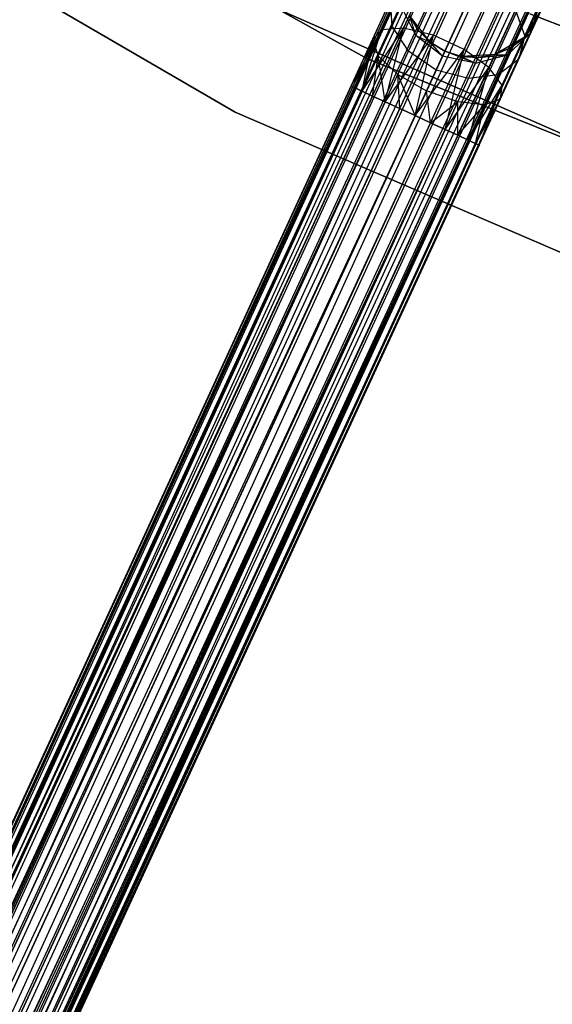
# Model space of a CAD drawing. Extents: x -189 to 189, y -189 to 189.
# Tile 37 of 256: x -32 to -24, y -69 to -55. Entities that reach past the tile are written whole.
import ezdxf

# ---------------------------------------------------------------- set-up
doc = ezdxf.new("R2010")
doc.units = 0
doc.header["$LTSCALE"] = 25.4
doc.layers.get('0').update_dxf_attribs({"linetype": 'CONTINUOUS'})

# ---------------------------------------------------------------- blocks, each defined once
blk = doc.blocks.new('NL2500012474_STL')
at = {"color": 0}
for p, q in [((120.01, -152.658, 177.379), (172.356, -38.88, 177.379)), ((120.01, -152.658, 177.379), (172.356, -38.88, 177.621)), ((120.01, -152.658, 177.379), (172.356, -38.88, 177.379)), ((120.01, -152.658, 177.379), (172.356, -38.88, 177.621)), ((120.01, -152.658, 177.379), (172.409, -38.905, 177.855)), ((120.01, -152.658, 177.379), (172.409, -38.905, 177.855)), ((120.063, -152.682, 177.855), (172.409, -38.905, 177.855)), ((120.063, -152.682, 177.855), (172.409, -38.905, 177.855)), ((120.063, -152.682, 177.855), (172.511, -38.951, 178.068)), ((120.063, -152.682, 177.855), (172.511, -38.951, 178.068)), ((120.165, -152.729, 176.932), (172.356, -38.88, 177.379)), ((120.165, -152.729, 176.932), (172.356, -38.88, 177.379)), ((120.165, -152.729, 176.932), (172.409, -38.905, 177.145)), ((120.165, -152.729, 176.932), (172.409, -38.905, 177.145)), ((120.165, -152.729, 176.932), (172.511, -38.951, 176.932)), ((120.165, -152.729, 176.932), (172.511, -38.951, 176.932)), ((120.49, -152.879, 176.615), (172.511, -38.951, 176.932)), ((120.49, -152.879, 176.615), (172.511, -38.951, 176.932)), ((120.063, -152.682, 177.855), (172.656, -39.018, 178.249)), ((120.063, -152.682, 177.855), (172.656, -39.018, 178.249)), ((120.31, -152.796, 178.249), (172.656, -39.018, 178.249)), ((120.31, -152.796, 178.249), (172.656, -39.018, 178.249)), ((120.31, -152.796, 178.249), (172.836, -39.101, 178.385)), ((120.31, -152.796, 178.249), (172.836, -39.101, 178.385)), ((120.49, -152.879, 176.615), (172.656, -39.018, 176.751)), ((120.49, -152.879, 176.615), (172.656, -39.018, 176.751)), ((120.49, -152.879, 176.615), (172.836, -39.101, 176.615)), ((120.49, -152.879, 176.615), (172.836, -39.101, 176.615)), ((172.836, -39.101, 176.615), (120.912, -153.073, 176.5)), ((172.836, -39.101, 176.615), (120.912, -153.073, 176.5)), ((120.31, -152.796, 178.249), (173.041, -39.195, 178.471)), ((120.31, -152.796, 178.249), (173.041, -39.195, 178.471)), ((120.695, -152.973, 178.471), (173.041, -39.195, 178.471)), ((120.695, -152.973, 178.471), (173.041, -39.195, 178.471)), ((173.041, -39.195, 176.529), (120.912, -153.073, 176.5)), ((173.041, -39.195, 176.529), (120.912, -153.073, 176.5)), ((120.912, -153.073, 178.5), (173.258, -39.295, 178.5)), ((120.912, -153.073, 178.5), (173.258, -39.295, 178.5)), ((173.258, -39.295, 176.5), (120.912, -153.073, 176.5)), ((173.258, -39.295, 176.5), (120.912, -153.073, 176.5)), ((121.13, -153.173, 178.471), (173.476, -39.395, 178.471)), ((121.13, -153.173, 178.471), (173.476, -39.395, 178.471)), ((173.258, -39.295, 176.5), (121.334, -153.267, 176.615)), ((173.258, -39.295, 176.5), (121.334, -153.267, 176.615)), ((173.476, -39.395, 176.529), (121.334, -153.267, 176.615)), ((173.476, -39.395, 176.529), (121.334, -153.267, 176.615)), ((121.13, -153.173, 178.471), (173.68, -39.49, 178.385)), ((121.13, -153.173, 178.471), (173.68, -39.49, 178.385)), ((121.334, -153.267, 176.615), (173.68, -39.49, 176.615)), ((121.334, -153.267, 176.615), (173.68, -39.49, 176.615)), ((173.68, -39.49, 176.615), (121.66, -153.417, 176.932)), ((173.68, -39.49, 176.615), (121.66, -153.417, 176.932)), ((121.13, -153.173, 178.471), (173.861, -39.572, 178.249)), ((121.13, -153.173, 178.471), (173.861, -39.572, 178.249)), ((121.515, -153.35, 178.249), (173.861, -39.572, 178.249)), ((121.515, -153.35, 178.249), (173.861, -39.572, 178.249)), ((121.515, -153.35, 178.249), (174.006, -39.639, 178.068)), ((121.515, -153.35, 178.249), (174.006, -39.639, 178.068)), ((173.861, -39.572, 176.751), (121.66, -153.417, 176.932)), ((173.861, -39.572, 176.751), (121.66, -153.417, 176.932)), ((174.006, -39.639, 176.932), (121.66, -153.417, 176.932)), ((174.006, -39.639, 176.932), (121.66, -153.417, 176.932)), ((121.762, -153.464, 177.855), (174.006, -39.639, 178.068)), ((121.762, -153.464, 177.855), (174.006, -39.639, 178.068)), ((121.762, -153.464, 177.855), (174.108, -39.686, 177.855)), ((121.762, -153.464, 177.855), (174.108, -39.686, 177.855)), ((174.006, -39.639, 176.932), (121.814, -153.488, 177.379)), ((174.006, -39.639, 176.932), (121.814, -153.488, 177.379)), ((174.108, -39.686, 177.145), (121.814, -153.488, 177.379)), ((174.108, -39.686, 177.145), (121.814, -153.488, 177.379)), ((121.762, -153.464, 177.855), (174.16, -39.71, 177.621)), ((121.762, -153.464, 177.855), (174.16, -39.71, 177.621)), ((121.814, -153.488, 177.379), (174.16, -39.71, 177.621)), ((121.814, -153.488, 177.379), (174.16, -39.71, 177.379)), ((121.814, -153.488, 177.379), (174.16, -39.71, 177.621)), ((121.814, -153.488, 177.379), (174.16, -39.71, 177.379)), ((164.561, -55.936, 26.5), (157.891, -52.224, 26.5)), ((157.891, -52.224, 17), (164.561, -55.936, 17)), ((157.891, -52.224, 17), (164.561, -55.936, 17)), ((164.561, -55.936, 26.5), (157.891, -52.224, 26.5)), ((156.075, -52.829, 26.5), (162.699, -56.691, 26.5)), ((162.699, -56.691, 17), (156.075, -52.829, 17)), ((156.075, -52.829, 26.5), (162.699, -56.691, 26.5)), ((162.699, -56.691, 17), (156.075, -52.829, 17)), ((165.071, -55.505, 28.039), (165.443, -54.695, 27.443)), ((165.071, -55.505, 28.039), (165.443, -54.695, 27.443)), ((164.761, -55.528, 27.675), (165.08, -54.835, 27.165)), ((164.761, -55.528, 27.675), (165.08, -54.835, 27.165)), ((165.491, -55.605, 28.245), (165.894, -54.729, 27.601)), ((165.491, -55.605, 28.245), (165.894, -54.729, 27.601)), ((165.926, -55.805, 28.245), (166.329, -54.929, 27.601)), ((165.926, -55.805, 28.245), (166.329, -54.929, 27.601)), ((169.859, -58.121, 20), (163.01, -55.111, 20)), ((163.01, -55.111, 19), (169.859, -58.121, 19)), ((169.859, -58.121, 20), (163.01, -55.111, 20)), ((163.01, -55.111, 19), (169.859, -58.121, 19)), ((164.632, -55.67, 27.236), (164.887, -55.116, 26.829)), ((164.632, -55.67, 27.236), (164.887, -55.116, 26.829)), ((164.909, -55.474, 26.513), (164.887, -55.116, 26.829)), ((164.909, -55.474, 26.513), (164.887, -55.116, 26.829)), ((164.909, -55.474, 26.513), (165.039, -55.192, 26.048)), ((164.909, -55.474, 26.513), (165.039, -55.192, 26.048)), ((165.242, -55.608, 25.927), (165.039, -55.192, 26.048)), ((165.242, -55.608, 25.927), (165.039, -55.192, 26.048)), ((166.275, -56.059, 28.039), (166.648, -55.249, 27.443)), ((166.275, -56.059, 28.039), (166.648, -55.249, 27.443)), ((166.648, -55.249, 27.443), (166.779, -55.616, 27.165)), ((166.648, -55.249, 27.443), (166.779, -55.616, 27.165)), ((167.021, -55.226, 20), (166.771, -55.634, 20)), ((167.021, -55.226, 20), (166.771, -55.634, 20)), ((166.779, -55.616, 27.165), (166.992, -55.152, 26.401)), ((166.779, -55.616, 27.165), (166.992, -55.152, 26.401)), ((166.992, -55.152, 26.401), (166.861, -55.575, 26.219)), ((166.992, -55.152, 26.401), (166.861, -55.575, 26.219)), ((166.861, -55.575, 26.219), (167.021, -55.226, 25.5)), ((166.861, -55.575, 26.219), (167.021, -55.226, 25.5)), ((167.021, -55.226, 20), (166.921, -55.445, 25.5)), ((167.021, -55.226, 20), (166.921, -55.445, 25.5)), ((165.446, -55.703, 20), (165.154, -55.324, 20)), ((165.242, -55.608, 25.927), (165.154, -55.324, 25.5)), ((165.154, -55.324, 25.5), (165.277, -55.531, 25.5)), ((165.242, -55.608, 25.927), (165.154, -55.324, 25.5)), ((165.277, -55.531, 25.5), (165.154, -55.324, 20)), ((165.446, -55.703, 20), (165.154, -55.324, 20)), ((165.277, -55.531, 25.5), (165.154, -55.324, 20)), ((165.154, -55.324, 25.5), (165.277, -55.531, 25.5)), ((172.085, -57.332, 22), (166.85, -55.301, 22)), ((166.85, -55.301, 20), (172.085, -57.332, 20)), ((166.85, -55.301, 20), (172.085, -57.332, 20)), ((172.085, -57.332, 22), (166.85, -55.301, 22)), ((164.332, -56.323, 27.621), (164.761, -55.528, 27.675)), ((164.332, -56.323, 27.621), (164.761, -55.528, 27.675)), ((164.384, -56.347, 27.855), (164.761, -55.528, 27.675)), ((164.384, -56.347, 27.855), (164.761, -55.528, 27.675)), ((164.486, -56.394, 28.068), (165.071, -55.505, 28.039)), ((164.486, -56.394, 28.068), (165.071, -55.505, 28.039)), ((164.486, -56.394, 28.068), (164.761, -55.528, 27.675)), ((164.486, -56.394, 28.068), (164.761, -55.528, 27.675)), ((164.631, -56.461, 28.249), (165.071, -55.505, 28.039)), ((164.631, -56.461, 28.249), (165.071, -55.505, 28.039)), ((164.761, -55.528, 27.675), (164.632, -55.67, 27.236)), ((164.761, -55.528, 27.675), (164.632, -55.67, 27.236)), ((164.715, -55.896, 26.823), (164.909, -55.474, 26.513)), ((164.715, -55.896, 26.823), (164.909, -55.474, 26.513)), ((165.071, -55.505, 28.039), (164.761, -55.528, 27.675)), ((165.071, -55.505, 28.039), (164.761, -55.528, 27.675)), ((164.811, -56.544, 28.385), (165.071, -55.505, 28.039)), ((164.811, -56.544, 28.385), (165.071, -55.505, 28.039)), ((165.141, -55.828, 26.288), (164.909, -55.474, 26.513)), ((165.141, -55.828, 26.288), (164.909, -55.474, 26.513)), ((165.491, -55.605, 28.245), (165.071, -55.505, 28.039)), ((165.491, -55.605, 28.245), (165.071, -55.505, 28.039)), ((165.242, -55.608, 25.927), (165.277, -55.531, 25.5)), ((165.242, -55.608, 25.927), (165.277, -55.531, 25.5)), ((165.277, -55.531, 25.5), (165.446, -55.703, 25.5)), ((165.446, -55.703, 20), (165.277, -55.531, 25.5)), ((165.277, -55.531, 25.5), (165.446, -55.703, 25.5)), ((165.446, -55.703, 20), (165.277, -55.531, 25.5)), ((166.771, -55.634, 25.5), (166.921, -55.445, 25.5)), ((166.921, -55.445, 25.5), (166.771, -55.634, 20)), ((166.921, -55.445, 25.5), (166.771, -55.634, 20)), ((166.771, -55.634, 25.5), (166.921, -55.445, 25.5)), ((166.861, -55.575, 26.219), (166.921, -55.445, 25.5)), ((166.861, -55.575, 26.219), (166.921, -55.445, 25.5)), ((164.332, -56.323, 27.621), (164.632, -55.67, 27.236)), ((164.332, -56.323, 27.379), (164.632, -55.67, 27.236)), ((164.332, -56.323, 27.379), (164.632, -55.67, 27.236)), ((164.332, -56.323, 27.621), (164.632, -55.67, 27.236)), ((164.384, -56.347, 27.145), (164.632, -55.67, 27.236)), ((164.384, -56.347, 27.145), (164.632, -55.67, 27.236)), ((164.486, -56.394, 26.932), (164.632, -55.67, 27.236)), ((164.486, -56.394, 26.932), (164.632, -55.67, 27.236)), ((164.632, -55.67, 27.236), (164.715, -55.896, 26.823)), ((164.632, -55.67, 27.236), (164.715, -55.896, 26.823)), ((164.811, -56.544, 28.385), (165.491, -55.605, 28.245)), ((164.811, -56.544, 28.385), (165.491, -55.605, 28.245)), ((165.016, -56.638, 28.471), (165.491, -55.605, 28.245)), ((165.016, -56.638, 28.471), (165.491, -55.605, 28.245)), ((165.141, -55.828, 26.288), (165.242, -55.608, 25.927)), ((165.141, -55.828, 26.288), (165.242, -55.608, 25.927)), ((165.233, -56.738, 28.5), (165.491, -55.605, 28.245)), ((165.233, -56.738, 28.5), (165.491, -55.605, 28.245)), ((165.62, -55.899, 25.883), (165.242, -55.608, 25.927)), ((165.242, -55.608, 25.927), (165.446, -55.703, 25.5)), ((165.242, -55.608, 25.927), (165.446, -55.703, 25.5)), ((165.62, -55.899, 25.883), (165.242, -55.608, 25.927)), ((165.926, -55.805, 28.245), (165.491, -55.605, 28.245)), ((165.926, -55.805, 28.245), (165.491, -55.605, 28.245)), ((166.771, -55.634, 20), (166.359, -55.878, 20)), ((166.771, -55.634, 20), (166.359, -55.878, 20)), ((166.459, -56.31, 27.675), (166.779, -55.616, 27.165)), ((166.459, -56.31, 27.675), (166.779, -55.616, 27.165)), ((166.861, -55.575, 26.219), (166.534, -55.88, 26.048)), ((166.861, -55.575, 26.219), (166.534, -55.88, 26.048)), ((166.58, -55.781, 25.5), (166.861, -55.575, 26.219)), ((166.58, -55.781, 25.5), (166.861, -55.575, 26.219)), ((166.58, -55.781, 25.5), (166.771, -55.634, 25.5)), ((166.771, -55.634, 20), (166.58, -55.781, 25.5)), ((166.58, -55.781, 25.5), (166.771, -55.634, 25.5)), ((166.771, -55.634, 20), (166.58, -55.781, 25.5)), ((166.691, -55.945, 26.829), (166.861, -55.575, 26.219)), ((166.691, -55.945, 26.829), (166.861, -55.575, 26.219)), ((166.779, -55.616, 27.165), (166.691, -55.945, 26.829)), ((166.779, -55.616, 27.165), (166.691, -55.945, 26.829)), ((166.771, -55.634, 25.5), (166.861, -55.575, 26.219)), ((166.771, -55.634, 25.5), (166.861, -55.575, 26.219)), ((166.771, -55.634, 25.5), (166.771, -55.634, 20)), ((166.771, -55.634, 25.5), (166.771, -55.634, 20)), ((165.233, -56.738, 28.5), (165.926, -55.805, 28.245)), ((165.233, -56.738, 28.5), (165.926, -55.805, 28.245)), ((165.651, -55.829, 20), (165.446, -55.703, 20)), ((165.62, -55.899, 25.883), (165.446, -55.703, 25.5)), ((165.446, -55.703, 25.5), (165.651, -55.829, 25.5)), ((165.62, -55.899, 25.883), (165.446, -55.703, 25.5)), ((165.446, -55.703, 25.5), (165.651, -55.829, 25.5)), ((165.446, -55.703, 25.5), (165.446, -55.703, 20)), ((165.651, -55.829, 20), (165.446, -55.703, 20)), ((165.446, -55.703, 25.5), (165.446, -55.703, 20)), ((165.451, -56.838, 28.471), (165.926, -55.805, 28.245)), ((165.451, -56.838, 28.471), (165.926, -55.805, 28.245)), ((165.656, -56.932, 28.385), (165.926, -55.805, 28.245)), ((165.656, -56.932, 28.385), (165.926, -55.805, 28.245)), ((166.275, -56.059, 28.039), (165.926, -55.805, 28.245)), ((166.275, -56.059, 28.039), (165.926, -55.805, 28.245)), ((166.359, -55.878, 25.5), (166.58, -55.781, 25.5)), ((166.58, -55.781, 25.5), (166.359, -55.878, 20)), ((166.58, -55.781, 25.5), (166.359, -55.878, 20)), ((166.359, -55.878, 25.5), (166.58, -55.781, 25.5)), ((166.534, -55.88, 26.048), (166.58, -55.781, 25.5)), ((166.534, -55.88, 26.048), (166.58, -55.781, 25.5)), ((164.486, -56.394, 26.932), (164.715, -55.896, 26.823)), ((164.486, -56.394, 26.932), (164.715, -55.896, 26.823)), ((171.637, -58.8, 26.5), (164.561, -55.936, 26.5)), ((164.561, -55.936, 17), (171.637, -58.8, 17)), ((164.561, -55.936, 17), (171.637, -58.8, 17)), ((164.561, -55.936, 17), (164.561, -55.936, 26.5)), ((171.637, -58.8, 26.5), (164.561, -55.936, 26.5)), ((164.561, -55.936, 17), (164.561, -55.936, 26.5)), ((164.631, -56.461, 26.751), (164.715, -55.896, 26.823)), ((164.631, -56.461, 26.751), (164.715, -55.896, 26.823)), ((164.811, -56.544, 26.615), (164.715, -55.896, 26.823)), ((164.715, -55.896, 26.823), (164.989, -56.156, 26.53)), ((164.811, -56.544, 26.615), (164.715, -55.896, 26.823)), ((164.715, -55.896, 26.823), (164.989, -56.156, 26.53)), ((164.989, -56.156, 26.53), (165.141, -55.828, 26.288)), ((164.989, -56.156, 26.53), (165.141, -55.828, 26.288)), ((165.529, -56.095, 26.207), (165.141, -55.828, 26.288)), ((165.529, -56.095, 26.207), (165.141, -55.828, 26.288)), ((165.62, -55.899, 25.883), (165.529, -56.095, 26.207)), ((165.62, -55.899, 25.883), (165.529, -56.095, 26.207)), ((165.651, -55.829, 25.5), (165.62, -55.899, 25.883)), ((165.651, -55.829, 25.5), (165.62, -55.899, 25.883)), ((166.086, -55.997, 25.927), (165.62, -55.899, 25.883)), ((166.086, -55.997, 25.927), (165.62, -55.899, 25.883)), ((165.881, -55.903, 20), (165.651, -55.829, 20)), ((165.651, -55.829, 25.5), (165.881, -55.903, 25.5)), ((166.086, -55.997, 25.927), (165.651, -55.829, 25.5)), ((166.086, -55.997, 25.927), (165.651, -55.829, 25.5)), ((165.651, -55.829, 25.5), (165.881, -55.903, 25.5)), ((165.651, -55.829, 25.5), (165.651, -55.829, 20)), ((165.881, -55.903, 20), (165.651, -55.829, 20)), ((165.651, -55.829, 25.5), (165.651, -55.829, 20)), ((166.359, -55.878, 20), (165.881, -55.903, 20)), ((166.359, -55.878, 20), (165.881, -55.903, 20)), ((165.881, -55.903, 25.5), (166.086, -55.997, 25.927)), ((165.881, -55.903, 25.5), (166.086, -55.997, 25.927)), ((165.881, -55.903, 25.5), (166.121, -55.92, 25.5)), ((166.121, -55.92, 25.5), (165.881, -55.903, 20)), ((166.121, -55.92, 25.5), (165.881, -55.903, 20)), ((165.881, -55.903, 25.5), (166.121, -55.92, 25.5)), ((165.881, -55.903, 25.5), (165.881, -55.903, 20)), ((165.881, -55.903, 25.5), (165.881, -55.903, 20)), ((166.086, -55.997, 25.927), (166.534, -55.88, 26.048)), ((166.086, -55.997, 25.927), (166.534, -55.88, 26.048)), ((166.121, -55.92, 25.5), (166.086, -55.997, 25.927)), ((166.121, -55.92, 25.5), (166.086, -55.997, 25.927)), ((166.121, -55.92, 25.5), (166.359, -55.878, 25.5)), ((166.359, -55.878, 20), (166.121, -55.92, 25.5)), ((166.121, -55.92, 25.5), (166.359, -55.878, 25.5)), ((166.359, -55.878, 20), (166.121, -55.92, 25.5)), ((166.121, -55.92, 25.5), (166.534, -55.88, 26.048)), ((166.121, -55.92, 25.5), (166.534, -55.88, 26.048)), ((166.359, -55.878, 25.5), (166.534, -55.88, 26.048)), ((166.359, -55.878, 25.5), (166.534, -55.88, 26.048)), ((166.359, -55.878, 25.5), (166.359, -55.878, 20)), ((166.359, -55.878, 25.5), (166.359, -55.878, 20)), ((166.404, -56.162, 26.513), (166.534, -55.88, 26.048)), ((166.404, -56.162, 26.513), (166.534, -55.88, 26.048)), ((166.691, -55.945, 26.829), (166.404, -56.162, 26.513)), ((166.691, -55.945, 26.829), (166.404, -56.162, 26.513)), ((166.436, -56.499, 27.236), (166.691, -55.945, 26.829)), ((166.436, -56.499, 27.236), (166.691, -55.945, 26.829)), ((165.656, -56.932, 28.385), (166.275, -56.059, 28.039)), ((165.656, -56.932, 28.385), (166.275, -56.059, 28.039)), ((165.836, -57.015, 28.249), (166.275, -56.059, 28.039)), ((165.836, -57.015, 28.249), (166.275, -56.059, 28.039)), ((165.981, -57.082, 28.068), (166.275, -56.059, 28.039)), ((165.981, -57.082, 28.068), (166.275, -56.059, 28.039)), ((165.985, -56.216, 26.288), (166.086, -55.997, 25.927)), ((165.985, -56.216, 26.288), (166.086, -55.997, 25.927)), ((166.459, -56.31, 27.675), (166.275, -56.059, 28.039)), ((166.459, -56.31, 27.675), (166.275, -56.059, 28.039)), ((164.811, -56.544, 26.615), (164.989, -56.156, 26.53)), ((164.811, -56.544, 26.615), (164.989, -56.156, 26.53)), ((164.989, -56.156, 26.53), (165.393, -56.39, 26.424)), ((165.233, -56.738, 26.5), (164.989, -56.156, 26.53)), ((165.016, -56.638, 26.529), (164.989, -56.156, 26.53)), ((165.233, -56.738, 26.5), (164.989, -56.156, 26.53)), ((165.016, -56.638, 26.529), (164.989, -56.156, 26.53)), ((164.989, -56.156, 26.53), (165.393, -56.39, 26.424)), ((165.529, -56.095, 26.207), (165.393, -56.39, 26.424)), ((165.529, -56.095, 26.207), (165.393, -56.39, 26.424)), ((165.985, -56.216, 26.288), (165.529, -56.095, 26.207)), ((165.985, -56.216, 26.288), (165.529, -56.095, 26.207)), ((165.834, -56.545, 26.53), (165.985, -56.216, 26.288)), ((165.834, -56.545, 26.53), (165.985, -56.216, 26.288)), ((166.404, -56.162, 26.513), (165.985, -56.216, 26.288)), ((166.404, -56.162, 26.513), (165.985, -56.216, 26.288)), ((166.21, -56.584, 26.823), (166.404, -56.162, 26.513)), ((166.21, -56.584, 26.823), (166.404, -56.162, 26.513)), ((164.332, -56.323, 27.621), (123.225, -145.67, 27.621)), ((164.332, -56.323, 27.621), (123.225, -145.67, 27.621)), ((164.384, -56.347, 27.855), (123.225, -145.67, 27.621)), ((164.384, -56.347, 27.855), (123.225, -145.67, 27.621)), ((164.332, -56.323, 27.621), (123.278, -145.694, 27.145)), ((164.332, -56.323, 27.621), (123.278, -145.694, 27.145)), ((164.332, -56.323, 27.379), (123.278, -145.694, 27.145)), ((164.332, -56.323, 27.379), (123.278, -145.694, 27.145)), ((164.384, -56.347, 27.145), (123.278, -145.694, 27.145)), ((164.384, -56.347, 27.145), (123.278, -145.694, 27.145)), ((164.384, -56.347, 27.855), (164.332, -56.323, 27.621)), ((164.332, -56.323, 27.379), (164.384, -56.347, 27.145)), ((164.332, -56.323, 27.379), (164.384, -56.347, 27.145)), ((164.384, -56.347, 27.855), (164.332, -56.323, 27.621)), ((164.486, -56.394, 28.068), (164.384, -56.347, 27.855)), ((164.384, -56.347, 27.145), (164.486, -56.394, 26.932)), ((164.384, -56.347, 27.145), (164.486, -56.394, 26.932)), ((164.486, -56.394, 28.068), (164.384, -56.347, 27.855)), ((165.981, -57.082, 28.068), (166.459, -56.31, 27.675)), ((165.981, -57.082, 28.068), (166.459, -56.31, 27.675)), ((166.083, -57.129, 27.855), (166.459, -56.31, 27.675)), ((166.083, -57.129, 27.855), (166.459, -56.31, 27.675)), ((166.135, -57.153, 27.621), (166.459, -56.31, 27.675)), ((166.135, -57.153, 27.621), (166.459, -56.31, 27.675)), ((166.436, -56.499, 27.236), (166.459, -56.31, 27.675)), ((166.436, -56.499, 27.236), (166.459, -56.31, 27.675)), ((164.486, -56.394, 28.068), (123.225, -145.67, 27.621)), ((164.486, -56.394, 28.068), (123.225, -145.67, 27.621)), ((164.486, -56.394, 26.932), (123.278, -145.694, 27.145)), ((164.486, -56.394, 26.932), (123.278, -145.694, 27.145)), ((164.486, -56.394, 28.068), (123.379, -145.741, 28.068)), ((164.486, -56.394, 28.068), (123.379, -145.741, 28.068)), ((164.631, -56.461, 28.249), (123.379, -145.741, 28.068)), ((164.631, -56.461, 28.249), (123.379, -145.741, 28.068)), ((164.486, -56.394, 26.932), (123.525, -145.808, 26.751)), ((164.486, -56.394, 26.932), (123.525, -145.808, 26.751)), ((164.631, -56.461, 26.751), (123.525, -145.808, 26.751)), ((164.631, -56.461, 26.751), (123.525, -145.808, 26.751)), ((164.631, -56.461, 28.249), (164.486, -56.394, 28.068)), ((164.486, -56.394, 26.932), (164.631, -56.461, 26.751)), ((164.486, -56.394, 26.932), (164.631, -56.461, 26.751)), ((164.631, -56.461, 28.249), (164.486, -56.394, 28.068)), ((164.811, -56.544, 28.385), (164.631, -56.461, 28.249)), ((164.631, -56.461, 26.751), (164.811, -56.544, 26.615)), ((164.631, -56.461, 26.751), (164.811, -56.544, 26.615)), ((164.811, -56.544, 28.385), (164.631, -56.461, 28.249)), ((165.393, -56.39, 26.424), (165.233, -56.738, 26.5)), ((165.393, -56.39, 26.424), (165.233, -56.738, 26.5)), ((165.834, -56.545, 26.53), (165.393, -56.39, 26.424)), ((165.834, -56.545, 26.53), (165.393, -56.39, 26.424)), ((165.451, -56.838, 26.529), (165.393, -56.39, 26.424)), ((165.451, -56.838, 26.529), (165.393, -56.39, 26.424)), ((166.083, -57.129, 27.145), (166.436, -56.499, 27.236)), ((166.083, -57.129, 27.145), (166.436, -56.499, 27.236)), ((166.135, -57.153, 27.379), (166.436, -56.499, 27.236)), ((166.135, -57.153, 27.621), (166.436, -56.499, 27.236)), ((166.135, -57.153, 27.621), (166.436, -56.499, 27.236)), ((166.135, -57.153, 27.379), (166.436, -56.499, 27.236)), ((166.21, -56.584, 26.823), (166.436, -56.499, 27.236)), ((166.21, -56.584, 26.823), (166.436, -56.499, 27.236)), ((164.811, -56.544, 28.385), (123.379, -145.741, 28.068)), ((164.811, -56.544, 28.385), (123.379, -145.741, 28.068)), ((164.811, -56.544, 26.615), (123.525, -145.808, 26.751)), ((164.811, -56.544, 26.615), (123.525, -145.808, 26.751)), ((164.811, -56.544, 28.385), (123.705, -145.891, 28.385)), ((164.811, -56.544, 28.385), (123.705, -145.891, 28.385)), ((165.016, -56.638, 28.471), (123.705, -145.891, 28.385)), ((165.016, -56.638, 28.471), (123.705, -145.891, 28.385)), ((164.811, -56.544, 26.615), (123.91, -145.985, 26.529)), ((164.811, -56.544, 26.615), (123.91, -145.985, 26.529)), ((165.016, -56.638, 26.529), (123.91, -145.985, 26.529)), ((165.016, -56.638, 26.529), (123.91, -145.985, 26.529)), ((165.016, -56.638, 28.471), (164.811, -56.544, 28.385)), ((164.811, -56.544, 26.615), (165.016, -56.638, 26.529)), ((164.811, -56.544, 26.615), (165.016, -56.638, 26.529)), ((165.016, -56.638, 28.471), (164.811, -56.544, 28.385)), ((165.233, -56.738, 28.5), (165.016, -56.638, 28.471)), ((165.016, -56.638, 26.529), (165.233, -56.738, 26.5)), ((165.016, -56.638, 26.529), (165.233, -56.738, 26.5)), ((165.233, -56.738, 28.5), (165.016, -56.638, 28.471)), ((165.451, -56.838, 26.529), (165.834, -56.545, 26.53)), ((165.451, -56.838, 26.529), (165.834, -56.545, 26.53)), ((165.656, -56.932, 26.615), (165.834, -56.545, 26.53)), ((165.656, -56.932, 26.615), (165.834, -56.545, 26.53)), ((166.21, -56.584, 26.823), (165.834, -56.545, 26.53)), ((165.836, -57.015, 26.751), (165.834, -56.545, 26.53)), ((166.21, -56.584, 26.823), (165.834, -56.545, 26.53)), ((165.836, -57.015, 26.751), (165.834, -56.545, 26.53)), ((165.836, -57.015, 26.751), (166.21, -56.584, 26.823)), ((165.836, -57.015, 26.751), (166.21, -56.584, 26.823)), ((165.981, -57.082, 26.932), (166.21, -56.584, 26.823)), ((165.981, -57.082, 26.932), (166.21, -56.584, 26.823)), ((166.083, -57.129, 27.145), (166.21, -56.584, 26.823)), ((166.083, -57.129, 27.145), (166.21, -56.584, 26.823)), ((165.233, -56.738, 28.5), (123.705, -145.891, 28.385)), ((165.233, -56.738, 28.5), (123.705, -145.891, 28.385)), ((124.127, -146.085, 28.5), (165.233, -56.738, 28.5)), ((165.233, -56.738, 26.5), (124.127, -146.085, 26.5)), ((165.233, -56.738, 26.5), (124.127, -146.085, 26.5)), ((124.127, -146.085, 28.5), (165.233, -56.738, 28.5)), ((162.699, -56.691, 26.5), (169.74, -59.728, 26.5)), ((169.74, -59.728, 17), (162.699, -56.691, 17)), ((162.699, -56.691, 26.5), (169.74, -59.728, 26.5)), ((162.699, -56.691, 26.5), (162.699, -56.691, 17)), ((169.74, -59.728, 17), (162.699, -56.691, 17)), ((162.699, -56.691, 26.5), (162.699, -56.691, 17)), ((165.233, -56.738, 26.5), (165.451, -56.838, 26.529)), ((165.451, -56.838, 28.471), (165.233, -56.738, 28.5)), ((165.451, -56.838, 28.471), (165.233, -56.738, 28.5)), ((165.233, -56.738, 26.5), (165.451, -56.838, 26.529)), ((165.451, -56.838, 28.471), (124.127, -146.085, 28.5)), ((165.451, -56.838, 28.471), (124.127, -146.085, 28.5)), ((165.451, -56.838, 26.529), (124.344, -146.185, 26.529)), ((165.451, -56.838, 26.529), (124.344, -146.185, 26.529)), ((165.451, -56.838, 26.529), (165.656, -56.932, 26.615)), ((165.656, -56.932, 28.385), (165.451, -56.838, 28.471)), ((165.656, -56.932, 28.385), (165.451, -56.838, 28.471)), ((165.451, -56.838, 26.529), (165.656, -56.932, 26.615)), ((165.656, -56.932, 28.385), (124.127, -146.085, 28.5)), ((165.656, -56.932, 28.385), (124.127, -146.085, 28.5)), ((165.656, -56.932, 26.615), (124.344, -146.185, 26.529)), ((165.656, -56.932, 26.615), (124.344, -146.185, 26.529)), ((165.656, -56.932, 28.385), (124.549, -146.279, 28.385)), ((165.656, -56.932, 28.385), (124.549, -146.279, 28.385)), ((165.836, -57.015, 28.249), (124.549, -146.279, 28.385)), ((165.836, -57.015, 28.249), (124.549, -146.279, 28.385)), ((165.656, -56.932, 26.615), (124.73, -146.362, 26.751)), ((165.656, -56.932, 26.615), (124.73, -146.362, 26.751)), ((165.836, -57.015, 26.751), (124.73, -146.362, 26.751)), ((165.836, -57.015, 26.751), (124.73, -146.362, 26.751)), ((165.656, -56.932, 26.615), (165.836, -57.015, 26.751)), ((165.836, -57.015, 28.249), (165.656, -56.932, 28.385)), ((165.836, -57.015, 28.249), (165.656, -56.932, 28.385)), ((165.656, -56.932, 26.615), (165.836, -57.015, 26.751)), ((165.836, -57.015, 26.751), (165.981, -57.082, 26.932)), ((165.981, -57.082, 28.068), (165.836, -57.015, 28.249)), ((165.981, -57.082, 28.068), (165.836, -57.015, 28.249)), ((165.836, -57.015, 26.751), (165.981, -57.082, 26.932)), ((165.981, -57.082, 28.068), (124.549, -146.279, 28.385)), ((165.981, -57.082, 28.068), (124.549, -146.279, 28.385)), ((165.981, -57.082, 26.932), (124.73, -146.362, 26.751)), ((165.981, -57.082, 26.932), (124.73, -146.362, 26.751)), ((165.981, -57.082, 28.068), (124.875, -146.429, 28.068)), ((165.981, -57.082, 28.068), (124.875, -146.429, 28.068)), ((166.083, -57.129, 27.855), (124.875, -146.429, 28.068)), ((166.083, -57.129, 27.855), (124.875, -146.429, 28.068)), ((166.135, -57.153, 27.621), (124.875, -146.429, 28.068)), ((166.135, -57.153, 27.621), (124.875, -146.429, 28.068)), ((165.981, -57.082, 26.932), (124.977, -146.476, 27.145)), ((165.981, -57.082, 26.932), (124.977, -146.476, 27.145)), ((166.083, -57.129, 27.145), (124.977, -146.476, 27.145)), ((166.083, -57.129, 27.145), (124.977, -146.476, 27.145)), ((166.083, -57.129, 27.145), (125.029, -146.5, 27.621)), ((166.083, -57.129, 27.145), (125.029, -146.5, 27.621)), ((166.135, -57.153, 27.379), (125.029, -146.5, 27.621)), ((166.135, -57.153, 27.379), (125.029, -146.5, 27.621)), ((166.135, -57.153, 27.621), (125.029, -146.5, 27.621)), ((166.135, -57.153, 27.621), (125.029, -146.5, 27.621)), ((165.981, -57.082, 26.932), (166.083, -57.129, 27.145)), ((166.083, -57.129, 27.855), (165.981, -57.082, 28.068)), ((166.083, -57.129, 27.855), (165.981, -57.082, 28.068)), ((165.981, -57.082, 26.932), (166.083, -57.129, 27.145)), ((166.083, -57.129, 27.145), (166.135, -57.153, 27.379)), ((166.135, -57.153, 27.621), (166.083, -57.129, 27.855)), ((166.135, -57.153, 27.621), (166.083, -57.129, 27.855)), ((166.083, -57.129, 27.145), (166.135, -57.153, 27.379))]:
    blk.add_line(p, q, dxfattribs=at)

msp = doc.modelspace()

# ---------------------------------------------------------------- block references
at = {"color": 0}
msp.add_blockref('NL2500012474_STL', (-191.311, -0.058, -1716.743), dxfattribs=at)

doc.saveas('drawing.dxf')
